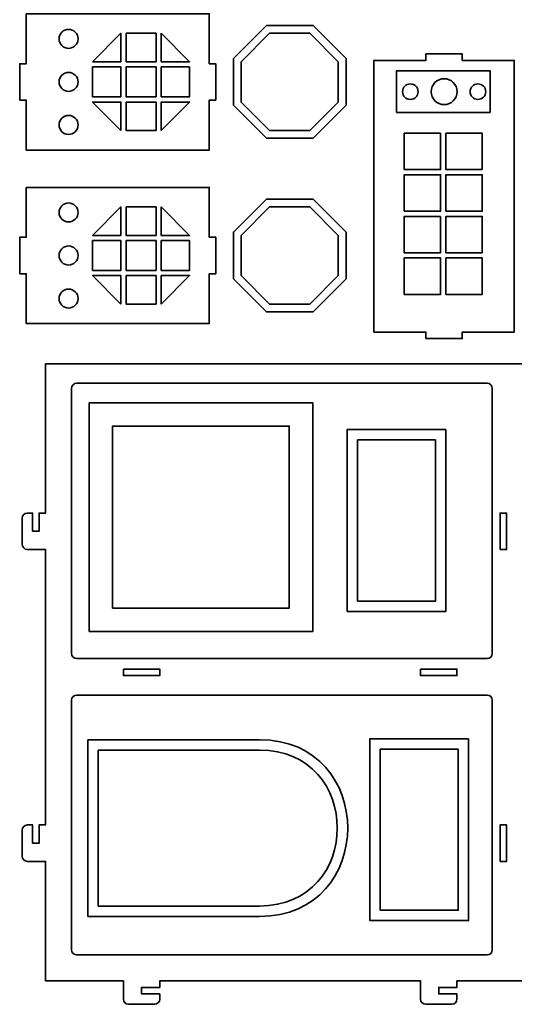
# Model space of a CAD drawing. Header units: centimetres. Extents: x -90 to 100, y -117 to 106.
# Tile 15 of 108: x -89 to -66, y -47 to -2. Entities that reach past the tile are written whole.
import ezdxf

# ---------------------------------------------------------------- set-up
doc = ezdxf.new("R2010")
doc.units = ezdxf.units.CM
doc.header["$MEASUREMENT"] = 0
doc.layers.add('Layer 1', color=7, linetype='Continuous')

msp = doc.modelspace()

# ---------------------------------------------------------------- linework, layer by layer
at = {"layer": 'Layer 1', "lineweight": 35}
for points, knots in [([(-88.76601, -1.52344), (-88.76601, -1.52344), (-88.76601, -3.83073), (-88.76601, -3.83073), (-88.76601, -3.83073), (-88.76601, -3.83073), (-89.06605, -3.83073), (-89.06605, -3.83073), (-89.06605, -3.83073), (-89.06605, -3.83073), (-89.06605, -5.5108), (-89.06605, -5.5108), (-89.06605, -5.5108), (-89.06605, -5.5108), (-88.76601, -5.5108), (-88.76601, -5.5108), (-88.76601, -5.5108), (-88.76601, -5.5108), (-88.76601, -7.81809), (-88.76601, -7.81809), (-88.76601, -7.81809), (-88.76601, -7.81809), (-80.31026, -7.81809), (-80.31026, -7.81809), (-80.31026, -7.81809), (-80.31026, -7.81809), (-80.31026, -5.5108), (-80.31026, -5.5108), (-80.31026, -5.5108), (-80.31026, -5.5108), (-80.01024, -5.5108), (-80.01024, -5.5108), (-80.01024, -5.5108), (-80.01024, -5.5108), (-80.01024, -3.83073), (-80.01024, -3.83073), (-80.01024, -3.83073), (-80.01024, -3.83073), (-80.31026, -3.83073), (-80.31026, -3.83073), (-80.31026, -3.83073), (-80.31026, -3.83073), (-80.31026, -1.52344), (-80.31026, -1.52344), (-80.31026, -1.52344), (-80.31026, -1.52344), (-88.76601, -1.52344), (-88.76601, -1.52344)], [0, 0, 0, 0, 0.07692308, 0.07692308, 0.07692308, 0.07692308, 0.15384615, 0.15384615, 0.15384615, 0.15384615, 0.23076923, 0.23076923, 0.23076923, 0.23076923, 0.30769231, 0.30769231, 0.30769231, 0.30769231, 0.38461538, 0.38461538, 0.38461538, 0.38461538, 0.46153846, 0.46153846, 0.46153846, 0.46153846, 0.53846154, 0.53846154, 0.53846154, 0.53846154, 0.61538462, 0.61538462, 0.61538462, 0.61538462, 0.69230769, 0.69230769, 0.69230769, 0.69230769, 0.76923077, 0.76923077, 0.76923077, 0.76923077, 0.84615385, 0.84615385, 0.84615385, 0.84615385, 1, 1, 1, 1]), ([(-86.36814, -2.68235), (-86.36814, -2.43998), (-86.56457, -2.24353), (-86.80695, -2.24353), (-86.80695, -2.24353), (-87.04933, -2.24353), (-87.24577, -2.43998), (-87.24577, -2.68235), (-87.24577, -2.68235), (-87.24577, -2.92457), (-87.04933, -3.12116), (-86.80695, -3.12116), (-86.80695, -3.12116), (-86.56457, -3.12116), (-86.36814, -2.92457), (-86.36814, -2.68235)], [0, 0, 0, 0, 0.2, 0.2, 0.2, 0.2, 0.4, 0.4, 0.4, 0.4, 0.6, 0.6, 0.6, 0.6, 1, 1, 1, 1]), ([(-79.19307, -5.74922), (-79.19307, -5.74922), (-77.66783, -7.27454), (-77.66783, -7.27454), (-77.66783, -7.27454), (-77.66783, -7.27454), (-75.5108, -7.27454), (-75.5108, -7.27454), (-75.5108, -7.27454), (-75.5108, -7.27454), (-73.98562, -5.74922), (-73.98562, -5.74922), (-73.98562, -5.74922), (-73.98562, -5.74922), (-73.98562, -3.5923), (-73.98562, -3.5923), (-73.98562, -3.5923), (-73.98562, -3.5923), (-75.5108, -2.06713), (-75.5108, -2.06713), (-75.5108, -2.06713), (-75.5108, -2.06713), (-77.66783, -2.06713), (-77.66783, -2.06713), (-77.66783, -2.06713), (-77.66783, -2.06713), (-79.19307, -3.5923), (-79.19307, -3.5923), (-79.19307, -3.5923), (-79.19307, -3.5923), (-79.19307, -5.74922), (-79.19307, -5.74922)], [0, 0, 0, 0, 0.11111111, 0.11111111, 0.11111111, 0.11111111, 0.22222222, 0.22222222, 0.22222222, 0.22222222, 0.33333333, 0.33333333, 0.33333333, 0.33333333, 0.44444444, 0.44444444, 0.44444444, 0.44444444, 0.55555556, 0.55555556, 0.55555556, 0.55555556, 0.66666667, 0.66666667, 0.66666667, 0.66666667, 0.77777778, 0.77777778, 0.77777778, 0.77777778, 1, 1, 1, 1]), ([(-85.70129, -3.74135), (-85.70129, -3.74135), (-84.38695, -2.4271), (-84.38695, -2.4271), (-84.38695, -2.4271), (-84.38695, -2.4271), (-84.38695, -3.74135), (-84.38695, -3.74135), (-84.38695, -3.74135), (-84.38695, -3.74135), (-85.70129, -3.74135), (-85.70129, -3.74135)], [0, 0, 0, 0, 0.25, 0.25, 0.25, 0.25, 0.5, 0.5, 0.5, 0.5, 1, 1, 1, 1]), ([(-84.14692, -2.4271), (-84.14692, -2.4271), (-82.76821, -2.4271), (-82.76821, -2.4271), (-82.76821, -2.4271), (-82.76821, -2.4271), (-82.76821, -3.74135), (-82.76821, -3.74135), (-82.76821, -3.74135), (-82.76821, -3.74135), (-84.14692, -3.74135), (-84.14692, -3.74135), (-84.14692, -3.74135), (-84.14692, -3.74135), (-84.14692, -2.4271), (-84.14692, -2.4271)], [0, 0, 0, 0, 0.2, 0.2, 0.2, 0.2, 0.4, 0.4, 0.4, 0.4, 0.6, 0.6, 0.6, 0.6, 1, 1, 1, 1]), ([(-82.52822, -2.4271), (-82.52822, -2.4271), (-81.2139, -3.74135), (-81.2139, -3.74135), (-81.2139, -3.74135), (-81.2139, -3.74135), (-82.52822, -3.74135), (-82.52822, -3.74135), (-82.52822, -3.74135), (-82.52822, -3.74135), (-82.52822, -2.4271), (-82.52822, -2.4271)], [0, 0, 0, 0, 0.25, 0.25, 0.25, 0.25, 0.5, 0.5, 0.5, 0.5, 1, 1, 1, 1]), ([(-78.83303, -5.60017), (-78.83303, -5.60017), (-77.51871, -6.91442), (-77.51871, -6.91442), (-77.51871, -6.91442), (-77.51871, -6.91442), (-75.65999, -6.91442), (-75.65999, -6.91442), (-75.65999, -6.91442), (-75.65999, -6.91442), (-74.3456, -5.60017), (-74.3456, -5.60017), (-74.3456, -5.60017), (-74.3456, -5.60017), (-74.3456, -3.74135), (-74.3456, -3.74135), (-74.3456, -3.74135), (-74.3456, -3.74135), (-75.65999, -2.4271), (-75.65999, -2.4271), (-75.65999, -2.4271), (-75.65999, -2.4271), (-77.51871, -2.4271), (-77.51871, -2.4271), (-77.51871, -2.4271), (-77.51871, -2.4271), (-78.83303, -3.74135), (-78.83303, -3.74135), (-78.83303, -3.74135), (-78.83303, -3.74135), (-78.83303, -5.60017), (-78.83303, -5.60017)], [0, 0, 0, 0, 0.11111111, 0.11111111, 0.11111111, 0.11111111, 0.22222222, 0.22222222, 0.22222222, 0.22222222, 0.33333333, 0.33333333, 0.33333333, 0.33333333, 0.44444444, 0.44444444, 0.44444444, 0.44444444, 0.55555556, 0.55555556, 0.55555556, 0.55555556, 0.66666667, 0.66666667, 0.66666667, 0.66666667, 0.77777778, 0.77777778, 0.77777778, 0.77777778, 1, 1, 1, 1]), ([(-70.29841, -16.52168), (-70.29841, -16.52168), (-70.29841, -16.22183), (-70.29841, -16.22183), (-70.29841, -16.22183), (-70.29841, -16.22183), (-72.69843, -16.22183), (-72.69843, -16.22183), (-72.69843, -16.22183), (-72.69843, -16.22183), (-72.69843, -3.68182), (-72.69843, -3.68182), (-72.69843, -3.68182), (-72.69843, -3.68182), (-70.29841, -3.68182), (-70.29841, -3.68182), (-70.29841, -3.68182), (-70.29841, -3.68182), (-70.29841, -3.38182), (-70.29841, -3.38182), (-70.29841, -3.38182), (-70.29841, -3.38182), (-68.61834, -3.38182), (-68.61834, -3.38182), (-68.61834, -3.38182), (-68.61834, -3.38182), (-68.61834, -3.68182), (-68.61834, -3.68182), (-68.61834, -3.68182), (-68.61834, -3.68182), (-66.21831, -3.68182), (-66.21831, -3.68182), (-66.21831, -3.68182), (-66.21831, -3.68182), (-66.21831, -16.22183), (-66.21831, -16.22183), (-66.21831, -16.22183), (-66.21831, -16.22183), (-68.61834, -16.22183), (-68.61834, -16.22183), (-68.61834, -16.22183), (-68.61834, -16.22183), (-68.61834, -16.52168), (-68.61834, -16.52168), (-68.61834, -16.52168), (-68.61834, -16.52168), (-70.29841, -16.52168), (-70.29841, -16.52168)], [0, 0, 0, 0, 0.07692308, 0.07692308, 0.07692308, 0.07692308, 0.15384615, 0.15384615, 0.15384615, 0.15384615, 0.23076923, 0.23076923, 0.23076923, 0.23076923, 0.30769231, 0.30769231, 0.30769231, 0.30769231, 0.38461538, 0.38461538, 0.38461538, 0.38461538, 0.46153846, 0.46153846, 0.46153846, 0.46153846, 0.53846154, 0.53846154, 0.53846154, 0.53846154, 0.61538462, 0.61538462, 0.61538462, 0.61538462, 0.69230769, 0.69230769, 0.69230769, 0.69230769, 0.76923077, 0.76923077, 0.76923077, 0.76923077, 0.84615385, 0.84615385, 0.84615385, 0.84615385, 1, 1, 1, 1]), ([(-84.38695, -5.36014), (-84.38695, -5.36014), (-84.38695, -3.98139), (-84.38695, -3.98139), (-84.38695, -3.98139), (-84.38695, -3.98139), (-85.70129, -3.98139), (-85.70129, -3.98139), (-85.70129, -3.98139), (-85.70129, -3.98139), (-85.70129, -5.36014), (-85.70129, -5.36014), (-85.70129, -5.36014), (-85.70129, -5.36014), (-84.38695, -5.36014), (-84.38695, -5.36014)], [0, 0, 0, 0, 0.2, 0.2, 0.2, 0.2, 0.4, 0.4, 0.4, 0.4, 0.6, 0.6, 0.6, 0.6, 1, 1, 1, 1]), ([(-82.76821, -3.98139), (-82.76821, -3.98139), (-82.76821, -5.36014), (-82.76821, -5.36014), (-82.76821, -5.36014), (-82.76821, -5.36014), (-84.14692, -5.36014), (-84.14692, -5.36014), (-84.14692, -5.36014), (-84.14692, -5.36014), (-84.14692, -3.98139), (-84.14692, -3.98139), (-84.14692, -3.98139), (-84.14692, -3.98139), (-82.76821, -3.98139), (-82.76821, -3.98139)], [0, 0, 0, 0, 0.2, 0.2, 0.2, 0.2, 0.4, 0.4, 0.4, 0.4, 0.6, 0.6, 0.6, 0.6, 1, 1, 1, 1]), ([(-81.2139, -3.98139), (-81.2139, -3.98139), (-81.2139, -5.36014), (-81.2139, -5.36014), (-81.2139, -5.36014), (-81.2139, -5.36014), (-82.52822, -5.36014), (-82.52822, -5.36014), (-82.52822, -5.36014), (-82.52822, -5.36014), (-82.52822, -3.98139), (-82.52822, -3.98139), (-82.52822, -3.98139), (-82.52822, -3.98139), (-81.2139, -3.98139), (-81.2139, -3.98139)], [0, 0, 0, 0, 0.2, 0.2, 0.2, 0.2, 0.4, 0.4, 0.4, 0.4, 0.6, 0.6, 0.6, 0.6, 1, 1, 1, 1]), ([(-86.36814, -4.67076), (-86.36814, -4.42839), (-86.56457, -4.23195), (-86.80695, -4.23195), (-86.80695, -4.23195), (-87.04933, -4.23195), (-87.24577, -4.42839), (-87.24577, -4.67076), (-87.24577, -4.67076), (-87.24577, -4.91314), (-87.04933, -5.10958), (-86.80695, -5.10958), (-86.80695, -5.10958), (-86.56457, -5.10958), (-86.36814, -4.91314), (-86.36814, -4.67076)], [0, 0, 0, 0, 0.2, 0.2, 0.2, 0.2, 0.4, 0.4, 0.4, 0.4, 0.6, 0.6, 0.6, 0.6, 1, 1, 1, 1]), ([(-71.658, -6.08185), (-71.658, -6.08185), (-71.658, -4.16174), (-71.658, -4.16174), (-71.658, -4.16174), (-71.658, -4.16174), (-67.33802, -4.16174), (-67.33802, -4.16174), (-67.33802, -4.16174), (-67.33802, -4.16174), (-67.33802, -6.08185), (-67.33802, -6.08185), (-67.33802, -6.08185), (-67.33802, -6.08185), (-71.658, -6.08185), (-71.658, -6.08185)], [0, 0, 0, 0, 0.2, 0.2, 0.2, 0.2, 0.4, 0.4, 0.4, 0.4, 0.6, 0.6, 0.6, 0.6, 1, 1, 1, 1]), ([(-69.45837, -4.52171), (-69.78968, -4.52171), (-70.05838, -4.79041), (-70.05838, -5.12172), (-70.05838, -5.12172), (-70.05838, -5.45317), (-69.78968, -5.72172), (-69.45837, -5.72172), (-69.45837, -5.72172), (-69.12707, -5.72172), (-68.85837, -5.45317), (-68.85837, -5.12172), (-68.85837, -5.12172), (-68.85837, -4.79041), (-69.12707, -4.52171), (-69.45837, -4.52171)], [0, 0, 0, 0, 0.2, 0.2, 0.2, 0.2, 0.4, 0.4, 0.4, 0.4, 0.6, 0.6, 0.6, 0.6, 1, 1, 1, 1]), ([(-71.01836, -4.76174), (-71.21714, -4.76174), (-71.37833, -4.92294), (-71.37833, -5.12172), (-71.37833, -5.12172), (-71.37833, -5.32065), (-71.21714, -5.48184), (-71.01836, -5.48184), (-71.01836, -5.48184), (-70.81958, -5.48184), (-70.65838, -5.32065), (-70.65838, -5.12172), (-70.65838, -5.12172), (-70.65838, -4.92294), (-70.81958, -4.76174), (-71.01836, -4.76174)], [0, 0, 0, 0, 0.2, 0.2, 0.2, 0.2, 0.4, 0.4, 0.4, 0.4, 0.6, 0.6, 0.6, 0.6, 1, 1, 1, 1]), ([(-67.89839, -4.76174), (-68.09717, -4.76174), (-68.25836, -4.92294), (-68.25836, -5.12172), (-68.25836, -5.12172), (-68.25836, -5.32065), (-68.09717, -5.48184), (-67.89839, -5.48184), (-67.89839, -5.48184), (-67.6996, -5.48184), (-67.53841, -5.32065), (-67.53841, -5.12172), (-67.53841, -5.12172), (-67.53841, -4.92294), (-67.6996, -4.76174), (-67.89839, -4.76174)], [0, 0, 0, 0, 0.2, 0.2, 0.2, 0.2, 0.4, 0.4, 0.4, 0.4, 0.6, 0.6, 0.6, 0.6, 1, 1, 1, 1]), ([(-84.38695, -6.91442), (-84.38695, -6.91442), (-85.70129, -5.60017), (-85.70129, -5.60017), (-85.70129, -5.60017), (-85.70129, -5.60017), (-84.38695, -5.60017), (-84.38695, -5.60017), (-84.38695, -5.60017), (-84.38695, -5.60017), (-84.38695, -6.91442), (-84.38695, -6.91442)], [0, 0, 0, 0, 0.25, 0.25, 0.25, 0.25, 0.5, 0.5, 0.5, 0.5, 1, 1, 1, 1]), ([(-84.14692, -5.60017), (-84.14692, -5.60017), (-82.76821, -5.60017), (-82.76821, -5.60017), (-82.76821, -5.60017), (-82.76821, -5.60017), (-82.76821, -6.91442), (-82.76821, -6.91442), (-82.76821, -6.91442), (-82.76821, -6.91442), (-84.14692, -6.91442), (-84.14692, -6.91442), (-84.14692, -6.91442), (-84.14692, -6.91442), (-84.14692, -5.60017), (-84.14692, -5.60017)], [0, 0, 0, 0, 0.2, 0.2, 0.2, 0.2, 0.4, 0.4, 0.4, 0.4, 0.6, 0.6, 0.6, 0.6, 1, 1, 1, 1]), ([(-82.52822, -6.91442), (-82.52822, -6.91442), (-81.2139, -5.60017), (-81.2139, -5.60017), (-81.2139, -5.60017), (-81.2139, -5.60017), (-82.52822, -5.60017), (-82.52822, -5.60017), (-82.52822, -5.60017), (-82.52822, -5.60017), (-82.52822, -6.91442), (-82.52822, -6.91442)], [0, 0, 0, 0, 0.25, 0.25, 0.25, 0.25, 0.5, 0.5, 0.5, 0.5, 1, 1, 1, 1]), ([(-86.36814, -6.65933), (-86.36814, -6.41695), (-86.56457, -6.22051), (-86.80695, -6.22051), (-86.80695, -6.22051), (-87.04933, -6.22051), (-87.24577, -6.41695), (-87.24577, -6.65933), (-87.24577, -6.65933), (-87.24577, -6.90155), (-87.04933, -7.09814), (-86.80695, -7.09814), (-86.80695, -7.09814), (-86.56457, -7.09814), (-86.36814, -6.90155), (-86.36814, -6.65933)], [0, 0, 0, 0, 0.2, 0.2, 0.2, 0.2, 0.4, 0.4, 0.4, 0.4, 0.6, 0.6, 0.6, 0.6, 1, 1, 1, 1]), ([(-69.6181, -7.04168), (-69.6181, -7.04168), (-71.29803, -7.04168), (-71.29803, -7.04168), (-71.29803, -7.04168), (-71.29803, -7.04168), (-71.29803, -8.72175), (-71.29803, -8.72175), (-71.29803, -8.72175), (-71.29803, -8.72175), (-69.6181, -8.72175), (-69.6181, -8.72175), (-69.6181, -8.72175), (-69.6181, -8.72175), (-69.6181, -7.04168), (-69.6181, -7.04168)], [0, 0, 0, 0, 0.2, 0.2, 0.2, 0.2, 0.4, 0.4, 0.4, 0.4, 0.6, 0.6, 0.6, 0.6, 1, 1, 1, 1]), ([(-67.698, -8.72175), (-67.698, -8.72175), (-69.37807, -8.72175), (-69.37807, -8.72175), (-69.37807, -8.72175), (-69.37807, -8.72175), (-69.37807, -7.04168), (-69.37807, -7.04168), (-69.37807, -7.04168), (-69.37807, -7.04168), (-67.698, -7.04168), (-67.698, -7.04168), (-67.698, -7.04168), (-67.698, -7.04168), (-67.698, -8.72175), (-67.698, -8.72175)], [0, 0, 0, 0, 0.2, 0.2, 0.2, 0.2, 0.4, 0.4, 0.4, 0.4, 0.6, 0.6, 0.6, 0.6, 1, 1, 1, 1]), ([(-71.29803, -10.64171), (-71.29803, -10.64171), (-71.29803, -8.96179), (-71.29803, -8.96179), (-71.29803, -8.96179), (-71.29803, -8.96179), (-69.6181, -8.96179), (-69.6181, -8.96179), (-69.6181, -8.96179), (-69.6181, -8.96179), (-69.6181, -10.64171), (-69.6181, -10.64171), (-69.6181, -10.64171), (-69.6181, -10.64171), (-71.29803, -10.64171), (-71.29803, -10.64171)], [0, 0, 0, 0, 0.2, 0.2, 0.2, 0.2, 0.4, 0.4, 0.4, 0.4, 0.6, 0.6, 0.6, 0.6, 1, 1, 1, 1]), ([(-69.37807, -10.64171), (-69.37807, -10.64171), (-67.698, -10.64171), (-67.698, -10.64171), (-67.698, -10.64171), (-67.698, -10.64171), (-67.698, -8.96179), (-67.698, -8.96179), (-67.698, -8.96179), (-67.698, -8.96179), (-69.37807, -8.96179), (-69.37807, -8.96179), (-69.37807, -8.96179), (-69.37807, -8.96179), (-69.37807, -10.64171), (-69.37807, -10.64171)], [0, 0, 0, 0, 0.2, 0.2, 0.2, 0.2, 0.4, 0.4, 0.4, 0.4, 0.6, 0.6, 0.6, 0.6, 1, 1, 1, 1]), ([(-88.76601, -9.53927), (-88.76601, -9.53927), (-88.76601, -11.8467), (-88.76601, -11.8467), (-88.76601, -11.8467), (-88.76601, -11.8467), (-89.06605, -11.8467), (-89.06605, -11.8467), (-89.06605, -11.8467), (-89.06605, -11.8467), (-89.06605, -13.52663), (-89.06605, -13.52663), (-89.06605, -13.52663), (-89.06605, -13.52663), (-88.76601, -13.52663), (-88.76601, -13.52663), (-88.76601, -13.52663), (-88.76601, -13.52663), (-88.76601, -15.83392), (-88.76601, -15.83392), (-88.76601, -15.83392), (-88.76601, -15.83392), (-80.31026, -15.83392), (-80.31026, -15.83392), (-80.31026, -15.83392), (-80.31026, -15.83392), (-80.31026, -13.52663), (-80.31026, -13.52663), (-80.31026, -13.52663), (-80.31026, -13.52663), (-80.01024, -13.52663), (-80.01024, -13.52663), (-80.01024, -13.52663), (-80.01024, -13.52663), (-80.01024, -11.8467), (-80.01024, -11.8467), (-80.01024, -11.8467), (-80.01024, -11.8467), (-80.31026, -11.8467), (-80.31026, -11.8467), (-80.31026, -11.8467), (-80.31026, -11.8467), (-80.31026, -9.53927), (-80.31026, -9.53927), (-80.31026, -9.53927), (-80.31026, -9.53927), (-88.76601, -9.53927), (-88.76601, -9.53927)], [0, 0, 0, 0, 0.07692308, 0.07692308, 0.07692308, 0.07692308, 0.15384615, 0.15384615, 0.15384615, 0.15384615, 0.23076923, 0.23076923, 0.23076923, 0.23076923, 0.30769231, 0.30769231, 0.30769231, 0.30769231, 0.38461538, 0.38461538, 0.38461538, 0.38461538, 0.46153846, 0.46153846, 0.46153846, 0.46153846, 0.53846154, 0.53846154, 0.53846154, 0.53846154, 0.61538462, 0.61538462, 0.61538462, 0.61538462, 0.69230769, 0.69230769, 0.69230769, 0.69230769, 0.76923077, 0.76923077, 0.76923077, 0.76923077, 0.84615385, 0.84615385, 0.84615385, 0.84615385, 1, 1, 1, 1]), ([(-86.36814, -10.69818), (-86.36814, -10.4558), (-86.56457, -10.25936), (-86.80695, -10.25936), (-86.80695, -10.25936), (-87.04933, -10.25936), (-87.24577, -10.4558), (-87.24577, -10.69818), (-87.24577, -10.69818), (-87.24577, -10.94055), (-87.04933, -11.13699), (-86.80695, -11.13699), (-86.80695, -11.13699), (-86.56457, -11.13699), (-86.36814, -10.94055), (-86.36814, -10.69818)], [0, 0, 0, 0, 0.2, 0.2, 0.2, 0.2, 0.4, 0.4, 0.4, 0.4, 0.6, 0.6, 0.6, 0.6, 1, 1, 1, 1]), ([(-85.70129, -11.75718), (-85.70129, -11.75718), (-84.38695, -10.44293), (-84.38695, -10.44293), (-84.38695, -10.44293), (-84.38695, -10.44293), (-84.38695, -11.75718), (-84.38695, -11.75718), (-84.38695, -11.75718), (-84.38695, -11.75718), (-85.70129, -11.75718), (-85.70129, -11.75718)], [0, 0, 0, 0, 0.25, 0.25, 0.25, 0.25, 0.5, 0.5, 0.5, 0.5, 1, 1, 1, 1]), ([(-84.14692, -10.44293), (-84.14692, -10.44293), (-82.76821, -10.44293), (-82.76821, -10.44293), (-82.76821, -10.44293), (-82.76821, -10.44293), (-82.76821, -11.75718), (-82.76821, -11.75718), (-82.76821, -11.75718), (-82.76821, -11.75718), (-84.14692, -11.75718), (-84.14692, -11.75718), (-84.14692, -11.75718), (-84.14692, -11.75718), (-84.14692, -10.44293), (-84.14692, -10.44293)], [0, 0, 0, 0, 0.2, 0.2, 0.2, 0.2, 0.4, 0.4, 0.4, 0.4, 0.6, 0.6, 0.6, 0.6, 1, 1, 1, 1]), ([(-82.52822, -10.44293), (-82.52822, -10.44293), (-81.2139, -11.75718), (-81.2139, -11.75718), (-81.2139, -11.75718), (-81.2139, -11.75718), (-82.52822, -11.75718), (-82.52822, -11.75718), (-82.52822, -11.75718), (-82.52822, -11.75718), (-82.52822, -10.44293), (-82.52822, -10.44293)], [0, 0, 0, 0, 0.25, 0.25, 0.25, 0.25, 0.5, 0.5, 0.5, 0.5, 1, 1, 1, 1]), ([(-79.19307, -13.76505), (-79.19307, -13.76505), (-77.66783, -15.29037), (-77.66783, -15.29037), (-77.66783, -15.29037), (-77.66783, -15.29037), (-75.5108, -15.29037), (-75.5108, -15.29037), (-75.5108, -15.29037), (-75.5108, -15.29037), (-73.98562, -13.76505), (-73.98562, -13.76505), (-73.98562, -13.76505), (-73.98562, -13.76505), (-73.98562, -11.60813), (-73.98562, -11.60813), (-73.98562, -11.60813), (-73.98562, -11.60813), (-75.5108, -10.08296), (-75.5108, -10.08296), (-75.5108, -10.08296), (-75.5108, -10.08296), (-77.66783, -10.08296), (-77.66783, -10.08296), (-77.66783, -10.08296), (-77.66783, -10.08296), (-79.19307, -11.60813), (-79.19307, -11.60813), (-79.19307, -11.60813), (-79.19307, -11.60813), (-79.19307, -13.76505), (-79.19307, -13.76505)], [0, 0, 0, 0, 0.11111111, 0.11111111, 0.11111111, 0.11111111, 0.22222222, 0.22222222, 0.22222222, 0.22222222, 0.33333333, 0.33333333, 0.33333333, 0.33333333, 0.44444444, 0.44444444, 0.44444444, 0.44444444, 0.55555556, 0.55555556, 0.55555556, 0.55555556, 0.66666667, 0.66666667, 0.66666667, 0.66666667, 0.77777778, 0.77777778, 0.77777778, 0.77777778, 1, 1, 1, 1]), ([(-78.83303, -13.616), (-78.83303, -13.616), (-77.51871, -14.9304), (-77.51871, -14.9304), (-77.51871, -14.9304), (-77.51871, -14.9304), (-75.65999, -14.9304), (-75.65999, -14.9304), (-75.65999, -14.9304), (-75.65999, -14.9304), (-74.3456, -13.616), (-74.3456, -13.616), (-74.3456, -13.616), (-74.3456, -13.616), (-74.3456, -11.75718), (-74.3456, -11.75718), (-74.3456, -11.75718), (-74.3456, -11.75718), (-75.65999, -10.44293), (-75.65999, -10.44293), (-75.65999, -10.44293), (-75.65999, -10.44293), (-77.51871, -10.44293), (-77.51871, -10.44293), (-77.51871, -10.44293), (-77.51871, -10.44293), (-78.83303, -11.75718), (-78.83303, -11.75718), (-78.83303, -11.75718), (-78.83303, -11.75718), (-78.83303, -13.616), (-78.83303, -13.616)], [0, 0, 0, 0, 0.11111111, 0.11111111, 0.11111111, 0.11111111, 0.22222222, 0.22222222, 0.22222222, 0.22222222, 0.33333333, 0.33333333, 0.33333333, 0.33333333, 0.44444444, 0.44444444, 0.44444444, 0.44444444, 0.55555556, 0.55555556, 0.55555556, 0.55555556, 0.66666667, 0.66666667, 0.66666667, 0.66666667, 0.77777778, 0.77777778, 0.77777778, 0.77777778, 1, 1, 1, 1]), ([(-69.6181, -10.88175), (-69.6181, -10.88175), (-71.29803, -10.88175), (-71.29803, -10.88175), (-71.29803, -10.88175), (-71.29803, -10.88175), (-71.29803, -12.56167), (-71.29803, -12.56167), (-71.29803, -12.56167), (-71.29803, -12.56167), (-69.6181, -12.56167), (-69.6181, -12.56167), (-69.6181, -12.56167), (-69.6181, -12.56167), (-69.6181, -10.88175), (-69.6181, -10.88175)], [0, 0, 0, 0, 0.2, 0.2, 0.2, 0.2, 0.4, 0.4, 0.4, 0.4, 0.6, 0.6, 0.6, 0.6, 1, 1, 1, 1]), ([(-67.698, -12.56167), (-67.698, -12.56167), (-67.698, -10.88175), (-67.698, -10.88175), (-67.698, -10.88175), (-67.698, -10.88175), (-69.37807, -10.88175), (-69.37807, -10.88175), (-69.37807, -10.88175), (-69.37807, -10.88175), (-69.37807, -12.56167), (-69.37807, -12.56167), (-69.37807, -12.56167), (-69.37807, -12.56167), (-67.698, -12.56167), (-67.698, -12.56167)], [0, 0, 0, 0, 0.2, 0.2, 0.2, 0.2, 0.4, 0.4, 0.4, 0.4, 0.6, 0.6, 0.6, 0.6, 1, 1, 1, 1]), ([(-86.36814, -12.68659), (-86.36814, -12.44422), (-86.56457, -12.24778), (-86.80695, -12.24778), (-86.80695, -12.24778), (-87.04933, -12.24778), (-87.24577, -12.44422), (-87.24577, -12.68659), (-87.24577, -12.68659), (-87.24577, -12.92896), (-87.04933, -13.12541), (-86.80695, -13.12541), (-86.80695, -13.12541), (-86.56457, -13.12541), (-86.36814, -12.92896), (-86.36814, -12.68659)], [0, 0, 0, 0, 0.2, 0.2, 0.2, 0.2, 0.4, 0.4, 0.4, 0.4, 0.6, 0.6, 0.6, 0.6, 1, 1, 1, 1]), ([(-84.38695, -13.37597), (-84.38695, -13.37597), (-84.38695, -11.99721), (-84.38695, -11.99721), (-84.38695, -11.99721), (-84.38695, -11.99721), (-85.70129, -11.99721), (-85.70129, -11.99721), (-85.70129, -11.99721), (-85.70129, -11.99721), (-85.70129, -13.37597), (-85.70129, -13.37597), (-85.70129, -13.37597), (-85.70129, -13.37597), (-84.38695, -13.37597), (-84.38695, -13.37597)], [0, 0, 0, 0, 0.2, 0.2, 0.2, 0.2, 0.4, 0.4, 0.4, 0.4, 0.6, 0.6, 0.6, 0.6, 1, 1, 1, 1]), ([(-82.76821, -11.99721), (-82.76821, -11.99721), (-82.76821, -13.37597), (-82.76821, -13.37597), (-82.76821, -13.37597), (-82.76821, -13.37597), (-84.14692, -13.37597), (-84.14692, -13.37597), (-84.14692, -13.37597), (-84.14692, -13.37597), (-84.14692, -11.99721), (-84.14692, -11.99721), (-84.14692, -11.99721), (-84.14692, -11.99721), (-82.76821, -11.99721), (-82.76821, -11.99721)], [0, 0, 0, 0, 0.2, 0.2, 0.2, 0.2, 0.4, 0.4, 0.4, 0.4, 0.6, 0.6, 0.6, 0.6, 1, 1, 1, 1]), ([(-81.2139, -11.99721), (-81.2139, -11.99721), (-81.2139, -13.37597), (-81.2139, -13.37597), (-81.2139, -13.37597), (-81.2139, -13.37597), (-82.52822, -13.37597), (-82.52822, -13.37597), (-82.52822, -13.37597), (-82.52822, -13.37597), (-82.52822, -11.99721), (-82.52822, -11.99721), (-82.52822, -11.99721), (-82.52822, -11.99721), (-81.2139, -11.99721), (-81.2139, -11.99721)], [0, 0, 0, 0, 0.2, 0.2, 0.2, 0.2, 0.4, 0.4, 0.4, 0.4, 0.6, 0.6, 0.6, 0.6, 1, 1, 1, 1]), ([(-71.29803, -14.48178), (-71.29803, -14.48178), (-71.29803, -12.80171), (-71.29803, -12.80171), (-71.29803, -12.80171), (-71.29803, -12.80171), (-69.6181, -12.80171), (-69.6181, -12.80171), (-69.6181, -12.80171), (-69.6181, -12.80171), (-69.6181, -14.48178), (-69.6181, -14.48178), (-69.6181, -14.48178), (-69.6181, -14.48178), (-71.29803, -14.48178), (-71.29803, -14.48178)], [0, 0, 0, 0, 0.2, 0.2, 0.2, 0.2, 0.4, 0.4, 0.4, 0.4, 0.6, 0.6, 0.6, 0.6, 1, 1, 1, 1]), ([(-69.37807, -12.80171), (-69.37807, -12.80171), (-67.698, -12.80171), (-67.698, -12.80171), (-67.698, -12.80171), (-67.698, -12.80171), (-67.698, -14.48178), (-67.698, -14.48178), (-67.698, -14.48178), (-67.698, -14.48178), (-69.37807, -14.48178), (-69.37807, -14.48178), (-69.37807, -14.48178), (-69.37807, -14.48178), (-69.37807, -12.80171), (-69.37807, -12.80171)], [0, 0, 0, 0, 0.2, 0.2, 0.2, 0.2, 0.4, 0.4, 0.4, 0.4, 0.6, 0.6, 0.6, 0.6, 1, 1, 1, 1]), ([(-84.38695, -14.9304), (-84.38695, -14.9304), (-85.70129, -13.616), (-85.70129, -13.616), (-85.70129, -13.616), (-85.70129, -13.616), (-84.38695, -13.616), (-84.38695, -13.616), (-84.38695, -13.616), (-84.38695, -13.616), (-84.38695, -14.9304), (-84.38695, -14.9304)], [0, 0, 0, 0, 0.25, 0.25, 0.25, 0.25, 0.5, 0.5, 0.5, 0.5, 1, 1, 1, 1]), ([(-84.14692, -13.616), (-84.14692, -13.616), (-82.76821, -13.616), (-82.76821, -13.616), (-82.76821, -13.616), (-82.76821, -13.616), (-82.76821, -14.9304), (-82.76821, -14.9304), (-82.76821, -14.9304), (-82.76821, -14.9304), (-84.14692, -14.9304), (-84.14692, -14.9304), (-84.14692, -14.9304), (-84.14692, -14.9304), (-84.14692, -13.616), (-84.14692, -13.616)], [0, 0, 0, 0, 0.2, 0.2, 0.2, 0.2, 0.4, 0.4, 0.4, 0.4, 0.6, 0.6, 0.6, 0.6, 1, 1, 1, 1]), ([(-82.52822, -14.9304), (-82.52822, -14.9304), (-81.2139, -13.616), (-81.2139, -13.616), (-81.2139, -13.616), (-81.2139, -13.616), (-82.52822, -13.616), (-82.52822, -13.616), (-82.52822, -13.616), (-82.52822, -13.616), (-82.52822, -14.9304), (-82.52822, -14.9304)], [0, 0, 0, 0, 0.25, 0.25, 0.25, 0.25, 0.5, 0.5, 0.5, 0.5, 1, 1, 1, 1]), ([(-86.36814, -14.67515), (-86.36814, -14.43278), (-86.56457, -14.23634), (-86.80695, -14.23634), (-86.80695, -14.23634), (-87.04933, -14.23634), (-87.24577, -14.43278), (-87.24577, -14.67515), (-87.24577, -14.67515), (-87.24577, -14.91752), (-87.04933, -15.11397), (-86.80695, -15.11397), (-86.80695, -15.11397), (-86.56457, -15.11397), (-86.36814, -14.91752), (-86.36814, -14.67515)], [0, 0, 0, 0, 0.2, 0.2, 0.2, 0.2, 0.4, 0.4, 0.4, 0.4, 0.6, 0.6, 0.6, 0.6, 1, 1, 1, 1]), ([(-87.87159, -17.68191), (-87.87159, -17.68191), (-36.87171, -17.68191), (-36.87171, -17.68191), (-36.87171, -17.68191), (-36.87171, -17.68191), (-87.87159, -17.68191), (-87.87159, -17.68191), (-87.87159, -17.68191), (-87.87159, -17.68191), (-87.87159, -24.58183), (-87.87159, -24.58183), (-87.87159, -24.58183), (-87.87159, -24.58183), (-88.17156, -24.58183), (-88.17156, -24.58183), (-88.17156, -24.58183), (-88.17156, -24.58183), (-88.17156, -25.42187), (-88.17156, -25.42187), (-88.17156, -25.42187), (-88.17156, -25.42187), (-88.47158, -25.42187), (-88.47158, -25.42187), (-88.47158, -25.42187), (-88.47158, -25.42187), (-88.47158, -24.58183), (-88.47158, -24.58183), (-88.47158, -24.58183), (-88.47158, -24.58183), (-88.71157, -24.58183), (-88.71157, -24.58183), (-88.71157, -24.58183), (-88.84412, -24.58183), (-88.9516, -24.68934), (-88.9516, -24.82186), (-88.9516, -24.82186), (-88.9516, -24.82186), (-88.9516, -26.02187), (-88.9516, -26.02187), (-88.9516, -26.02187), (-88.9516, -26.1544), (-88.84412, -26.26191), (-88.71157, -26.26191), (-88.71157, -26.26191), (-88.71157, -26.26191), (-87.87159, -26.26191), (-87.87159, -26.26191), (-87.87159, -26.26191), (-87.87159, -26.26191), (-87.87159, -38.98183), (-87.87159, -38.98183), (-87.87159, -38.98183), (-87.87159, -38.98183), (-88.17156, -38.98183), (-88.17156, -38.98183), (-88.17156, -38.98183), (-88.17156, -38.98183), (-88.17156, -39.82186), (-88.17156, -39.82186), (-88.17156, -39.82186), (-88.17156, -39.82186), (-88.47158, -39.82186), (-88.47158, -39.82186), (-88.47158, -39.82186), (-88.47158, -39.82186), (-88.47158, -38.98183), (-88.47158, -38.98183), (-88.47158, -38.98183), (-88.47158, -38.98183), (-88.71157, -38.98183), (-88.71157, -38.98183), (-88.71157, -38.98183), (-88.84412, -38.98183), (-88.9516, -39.08934), (-88.9516, -39.22186), (-88.9516, -39.22186), (-88.9516, -39.22186), (-88.9516, -40.42187), (-88.9516, -40.42187), (-88.9516, -40.42187), (-88.9516, -40.55439), (-88.84412, -40.6619), (-88.71157, -40.6619), (-88.71157, -40.6619), (-88.71157, -40.6619), (-87.87159, -40.6619), (-87.87159, -40.6619), (-87.87159, -40.6619), (-87.87159, -40.6619), (-87.87159, -46.1819), (-87.87159, -46.1819), (-87.87159, -46.1819), (-87.87159, -46.1819), (-84.2716, -46.1819), (-84.2716, -46.1819), (-84.2716, -46.1819), (-84.2716, -46.1819), (-84.2716, -47.02193), (-84.2716, -47.02193), (-84.2716, -47.02193), (-84.2716, -47.15431), (-84.16412, -47.26182), (-84.03157, -47.26182), (-84.03157, -47.26182), (-84.03157, -47.26182), (-82.83157, -47.26182), (-82.83157, -47.26182), (-82.83157, -47.26182), (-82.69906, -47.26182), (-82.59158, -47.15431), (-82.59158, -47.02193), (-82.59158, -47.02193), (-82.59158, -47.02193), (-82.59158, -46.7819), (-82.59158, -46.7819), (-82.59158, -46.7819), (-82.59158, -46.7819), (-83.43156, -46.7819), (-83.43156, -46.7819), (-83.43156, -46.7819), (-83.43156, -46.7819), (-83.43156, -46.4819), (-83.43156, -46.4819), (-83.43156, -46.4819), (-83.43156, -46.4819), (-82.59158, -46.4819), (-82.59158, -46.4819), (-82.59158, -46.4819), (-82.59158, -46.4819), (-82.59158, -46.1819), (-82.59158, -46.1819), (-82.59158, -46.1819), (-82.59158, -46.1819), (-70.54663, -46.1819), (-70.54663, -46.1819), (-70.54663, -46.1819), (-70.54663, -46.1819), (-70.54663, -47.02193), (-70.54663, -47.02193), (-70.54663, -47.02193), (-70.54663, -47.15431), (-70.43912, -47.26182), (-70.3066, -47.26182), (-70.3066, -47.26182), (-70.3066, -47.26182), (-69.10659, -47.26182), (-69.10659, -47.26182), (-69.10659, -47.26182), (-68.97407, -47.26182), (-68.86656, -47.15431), (-68.86656, -47.02193), (-68.86656, -47.02193), (-68.86656, -47.02193), (-68.86656, -46.7819), (-68.86656, -46.7819), (-68.86656, -46.7819), (-68.86656, -46.7819), (-69.7066, -46.7819), (-69.7066, -46.7819), (-69.7066, -46.7819), (-69.7066, -46.7819), (-69.7066, -46.4819), (-69.7066, -46.4819), (-69.7066, -46.4819), (-69.7066, -46.4819), (-68.86656, -46.4819), (-68.86656, -46.4819), (-68.86656, -46.4819), (-68.86656, -46.4819), (-68.86656, -46.1819), (-68.86656, -46.1819), (-68.86656, -46.1819), (-68.86656, -46.1819), (-55.87662, -46.1819), (-55.87662, -46.1819), (-55.87662, -46.1819), (-55.87662, -46.1819), (-55.87662, -47.02193), (-55.87662, -47.02193), (-55.87662, -47.02193), (-55.87662, -47.15431), (-55.76911, -47.26182), (-55.63659, -47.26182), (-55.63659, -47.26182), (-55.63659, -47.26182), (-54.43658, -47.26182), (-54.43658, -47.26182), (-54.43658, -47.26182), (-54.30406, -47.26182), (-54.19669, -47.15431), (-54.19669, -47.02193), (-54.19669, -47.02193), (-54.19669, -47.02193), (-54.19669, -46.7819), (-54.19669, -46.7819), (-54.19669, -46.7819), (-54.19669, -46.7819), (-55.03658, -46.7819), (-55.03658, -46.7819), (-55.03658, -46.7819), (-55.03658, -46.7819), (-55.03658, -46.4819), (-55.03658, -46.4819), (-55.03658, -46.4819), (-55.03658, -46.4819), (-54.19669, -46.4819), (-54.19669, -46.4819), (-54.19669, -46.4819), (-54.19669, -46.4819), (-54.19669, -46.1819), (-54.19669, -46.1819), (-54.19669, -46.1819), (-54.19669, -46.1819), (-42.15167, -46.1819), (-42.15167, -46.1819), (-42.15167, -46.1819), (-42.15167, -46.1819), (-42.15167, -47.02193), (-42.15167, -47.02193), (-42.15167, -47.02193), (-42.15167, -47.15431), (-42.04416, -47.26182), (-41.91164, -47.26182), (-41.91164, -47.26182), (-41.91164, -47.26182), (-40.71163, -47.26182), (-40.71163, -47.26182), (-40.71163, -47.26182), (-40.5791, -47.26182), (-40.47159, -47.15431), (-40.47159, -47.02193), (-40.47159, -47.02193), (-40.47159, -47.02193), (-40.47159, -46.7819), (-40.47159, -46.7819), (-40.47159, -46.7819), (-40.47159, -46.7819), (-41.31163, -46.7819), (-41.31163, -46.7819), (-41.31163, -46.7819), (-41.31163, -46.7819), (-41.31163, -46.4819), (-41.31163, -46.4819), (-41.31163, -46.4819), (-41.31163, -46.4819), (-40.47159, -46.4819), (-40.47159, -46.4819), (-40.47159, -46.4819), (-40.47159, -46.4819), (-40.47159, -46.1819), (-40.47159, -46.1819), (-40.47159, -46.1819), (-40.47159, -46.1819), (-36.87171, -46.1819), (-36.87171, -46.1819), (-36.87171, -46.1819), (-36.87171, -46.1819), (-36.87171, -40.6619), (-36.87171, -40.6619), (-36.87171, -40.6619), (-36.87171, -40.6619), (-36.03167, -40.6619), (-36.03167, -40.6619), (-36.03167, -40.6619), (-35.89915, -40.6619), (-35.79164, -40.55439), (-35.79164, -40.42187), (-35.79164, -40.42187), (-35.79164, -40.42187), (-35.79164, -39.22186), (-35.79164, -39.22186), (-35.79164, -39.22186), (-35.79164, -39.08934), (-35.89915, -38.98183), (-36.03167, -38.98183), (-36.03167, -38.98183), (-36.03167, -38.98183), (-36.2717, -38.98183), (-36.2717, -38.98183), (-36.2717, -38.98183), (-36.2717, -38.98183), (-36.2717, -39.82186), (-36.2717, -39.82186), (-36.2717, -39.82186), (-36.2717, -39.82186), (-36.5717, -39.82186), (-36.5717, -39.82186), (-36.5717, -39.82186), (-36.5717, -39.82186), (-36.5717, -38.98183), (-36.5717, -38.98183), (-36.5717, -38.98183), (-36.5717, -38.98183), (-36.87171, -38.98183), (-36.87171, -38.98183), (-36.87171, -38.98183), (-36.87171, -38.98183), (-36.87171, -26.26191), (-36.87171, -26.26191), (-36.87171, -26.26191), (-36.87171, -26.26191), (-36.03167, -26.26191), (-36.03167, -26.26191), (-36.03167, -26.26191), (-35.89915, -26.26191), (-35.79164, -26.1544), (-35.79164, -26.02187), (-35.79164, -26.02187), (-35.79164, -26.02187), (-35.79164, -24.82186), (-35.79164, -24.82186), (-35.79164, -24.82186), (-35.79164, -24.68934), (-35.89915, -24.58183), (-36.03167, -24.58183), (-36.03167, -24.58183), (-36.03167, -24.58183), (-36.2717, -24.58183), (-36.2717, -24.58183), (-36.2717, -24.58183), (-36.2717, -24.58183), (-36.2717, -25.42187), (-36.2717, -25.42187), (-36.2717, -25.42187), (-36.2717, -25.42187), (-36.5717, -25.42187), (-36.5717, -25.42187), (-36.5717, -25.42187), (-36.5717, -25.42187), (-36.5717, -24.58183), (-36.5717, -24.58183), (-36.5717, -24.58183), (-36.5717, -24.58183), (-36.87171, -24.58183), (-36.87171, -24.58183), (-36.87171, -24.58183), (-36.87171, -24.58183), (-36.87171, -17.68191), (-36.87171, -17.68191), (-36.87171, -17.68191), (-36.87171, -17.68191), (-87.87159, -17.68191), (-87.87159, -17.68191)], [0, 0, 0, 0, 0.01149425, 0.01149425, 0.01149425, 0.01149425, 0.02298851, 0.02298851, 0.02298851, 0.02298851, 0.03448276, 0.03448276, 0.03448276, 0.03448276, 0.04597701, 0.04597701, 0.04597701, 0.04597701, 0.05747126, 0.05747126, 0.05747126, 0.05747126, 0.06896552, 0.06896552, 0.06896552, 0.06896552, 0.08045977, 0.08045977, 0.08045977, 0.08045977, 0.09195402, 0.09195402, 0.09195402, 0.09195402, 0.10344828, 0.10344828, 0.10344828, 0.10344828, 0.11494253, 0.11494253, 0.11494253, 0.11494253, 0.12643678, 0.12643678, 0.12643678, 0.12643678, 0.13793103, 0.13793103, 0.13793103, 0.13793103, 0.14942529, 0.14942529, 0.14942529, 0.14942529, 0.16091954, 0.16091954, 0.16091954, 0.16091954, 0.17241379, 0.17241379, 0.17241379, 0.17241379, 0.18390805, 0.18390805, 0.18390805, 0.18390805, 0.1954023, 0.1954023, 0.1954023, 0.1954023, 0.20689655, 0.20689655, 0.20689655, 0.20689655, 0.2183908, 0.2183908, 0.2183908, 0.2183908, 0.22988506, 0.22988506, 0.22988506, 0.22988506, 0.24137931, 0.24137931, 0.24137931, 0.24137931, 0.25287356, 0.25287356, 0.25287356, 0.25287356, 0.26436782, 0.26436782, 0.26436782, 0.26436782, 0.27586207, 0.27586207, 0.27586207, 0.27586207, 0.28735632, 0.28735632, 0.28735632, 0.28735632, 0.29885057, 0.29885057, 0.29885057, 0.29885057, 0.31034483, 0.31034483, 0.31034483, 0.31034483, 0.32183908, 0.32183908, 0.32183908, 0.32183908, 0.33333333, 0.33333333, 0.33333333, 0.33333333, 0.34482759, 0.34482759, 0.34482759, 0.34482759, 0.35632184, 0.35632184, 0.35632184, 0.35632184, 0.36781609, 0.36781609, 0.36781609, 0.36781609, 0.37931034, 0.37931034, 0.37931034, 0.37931034, 0.3908046, 0.3908046, 0.3908046, 0.3908046, 0.40229885, 0.40229885, 0.40229885, 0.40229885, 0.4137931, 0.4137931, 0.4137931, 0.4137931, 0.42528736, 0.42528736, 0.42528736, 0.42528736, 0.43678161, 0.43678161, 0.43678161, 0.43678161, 0.44827586, 0.44827586, 0.44827586, 0.44827586, 0.45977011, 0.45977011, 0.45977011, 0.45977011, 0.47126437, 0.47126437, 0.47126437, 0.47126437, 0.48275862, 0.48275862, 0.48275862, 0.48275862, 0.49425287, 0.49425287, 0.49425287, 0.49425287, 0.50574713, 0.50574713, 0.50574713, 0.50574713, 0.51724138, 0.51724138, 0.51724138, 0.51724138, 0.52873563, 0.52873563, 0.52873563, 0.52873563, 0.54022989, 0.54022989, 0.54022989, 0.54022989, 0.55172414, 0.55172414, 0.55172414, 0.55172414, 0.56321839, 0.56321839, 0.56321839, 0.56321839, 0.57471264, 0.57471264, 0.57471264, 0.57471264, 0.5862069, 0.5862069, 0.5862069, 0.5862069, 0.59770115, 0.59770115, 0.59770115, 0.59770115, 0.6091954, 0.6091954, 0.6091954, 0.6091954, 0.62068966, 0.62068966, 0.62068966, 0.62068966, 0.63218391, 0.63218391, 0.63218391, 0.63218391, 0.64367816, 0.64367816, 0.64367816, 0.64367816, 0.65517241, 0.65517241, 0.65517241, 0.65517241, 0.66666667, 0.66666667, 0.66666667, 0.66666667, 0.67816092, 0.67816092, 0.67816092, 0.67816092, 0.68965517, 0.68965517, 0.68965517, 0.68965517, 0.70114943, 0.70114943, 0.70114943, 0.70114943, 0.71264368, 0.71264368, 0.71264368, 0.71264368, 0.72413793, 0.72413793, 0.72413793, 0.72413793, 0.73563218, 0.73563218, 0.73563218, 0.73563218, 0.74712644, 0.74712644, 0.74712644, 0.74712644, 0.75862069, 0.75862069, 0.75862069, 0.75862069, 0.77011494, 0.77011494, 0.77011494, 0.77011494, 0.7816092, 0.7816092, 0.7816092, 0.7816092, 0.79310345, 0.79310345, 0.79310345, 0.79310345, 0.8045977, 0.8045977, 0.8045977, 0.8045977, 0.81609195, 0.81609195, 0.81609195, 0.81609195, 0.82758621, 0.82758621, 0.82758621, 0.82758621, 0.83908046, 0.83908046, 0.83908046, 0.83908046, 0.85057471, 0.85057471, 0.85057471, 0.85057471, 0.86206897, 0.86206897, 0.86206897, 0.86206897, 0.87356322, 0.87356322, 0.87356322, 0.87356322, 0.88505747, 0.88505747, 0.88505747, 0.88505747, 0.89655172, 0.89655172, 0.89655172, 0.89655172, 0.90804598, 0.90804598, 0.90804598, 0.90804598, 0.91954023, 0.91954023, 0.91954023, 0.91954023, 0.93103448, 0.93103448, 0.93103448, 0.93103448, 0.94252874, 0.94252874, 0.94252874, 0.94252874, 0.95402299, 0.95402299, 0.95402299, 0.95402299, 0.96551724, 0.96551724, 0.96551724, 0.96551724, 0.97701149, 0.97701149, 0.97701149, 0.97701149, 1, 1, 1, 1]), ([(-86.43156, -31.30184), (-86.43156, -31.30184), (-67.47157, -31.30184), (-67.47157, -31.30184), (-67.47157, -31.30184), (-67.33904, -31.30184), (-67.23154, -31.19448), (-67.23154, -31.06195), (-67.23154, -31.06195), (-67.23154, -31.06195), (-67.23154, -18.8218), (-67.23154, -18.8218), (-67.23154, -18.8218), (-67.23154, -18.68943), (-67.33904, -18.58192), (-67.47157, -18.58192), (-67.47157, -18.58192), (-67.47157, -18.58192), (-86.43156, -18.58192), (-86.43156, -18.58192), (-86.43156, -18.58192), (-86.56411, -18.58192), (-86.67159, -18.68943), (-86.67159, -18.8218), (-86.67159, -18.8218), (-86.67159, -18.8218), (-86.67159, -31.06195), (-86.67159, -31.06195), (-86.67159, -31.06195), (-86.67159, -31.19448), (-86.56411, -31.30184), (-86.43156, -31.30184)], [0, 0, 0, 0, 0.11111111, 0.11111111, 0.11111111, 0.11111111, 0.22222222, 0.22222222, 0.22222222, 0.22222222, 0.33333333, 0.33333333, 0.33333333, 0.33333333, 0.44444444, 0.44444444, 0.44444444, 0.44444444, 0.55555556, 0.55555556, 0.55555556, 0.55555556, 0.66666667, 0.66666667, 0.66666667, 0.66666667, 0.77777778, 0.77777778, 0.77777778, 0.77777778, 1, 1, 1, 1]), ([(-75.53054, -30.04434), (-75.53054, -30.04434), (-75.53054, -19.48441), (-75.53054, -19.48441), (-75.53054, -19.48441), (-75.53054, -19.48441), (-85.85053, -19.48441), (-85.85053, -19.48441), (-85.85053, -19.48441), (-85.85053, -19.48441), (-85.85053, -30.04434), (-85.85053, -30.04434), (-85.85053, -30.04434), (-85.85053, -30.04434), (-75.53054, -30.04434), (-75.53054, -30.04434)], [0, 0, 0, 0, 0.2, 0.2, 0.2, 0.2, 0.4, 0.4, 0.4, 0.4, 0.6, 0.6, 0.6, 0.6, 1, 1, 1, 1]), ([(-84.77052, -28.96442), (-84.77052, -28.96442), (-84.77052, -20.56448), (-84.77052, -20.56448), (-84.77052, -20.56448), (-84.77052, -20.56448), (-76.61051, -20.56448), (-76.61051, -20.56448), (-76.61051, -20.56448), (-76.61051, -20.56448), (-76.61051, -28.96442), (-76.61051, -28.96442), (-76.61051, -28.96442), (-76.61051, -28.96442), (-84.77052, -28.96442), (-84.77052, -28.96442)], [0, 0, 0, 0, 0.2, 0.2, 0.2, 0.2, 0.4, 0.4, 0.4, 0.4, 0.6, 0.6, 0.6, 0.6, 1, 1, 1, 1]), ([(-69.37266, -20.71968), (-69.37266, -20.71968), (-73.93267, -20.71968), (-73.93267, -20.71968), (-73.93267, -20.71968), (-73.93267, -20.71968), (-73.93267, -29.11976), (-73.93267, -29.11976), (-73.93267, -29.11976), (-73.93267, -29.11976), (-69.37266, -29.11976), (-69.37266, -29.11976), (-69.37266, -29.11976), (-69.37266, -29.11976), (-69.37266, -20.71968), (-69.37266, -20.71968)], [0, 0, 0, 0, 0.2, 0.2, 0.2, 0.2, 0.4, 0.4, 0.4, 0.4, 0.6, 0.6, 0.6, 0.6, 1, 1, 1, 1]), ([(-69.85272, -21.19974), (-69.85272, -21.19974), (-73.45276, -21.19974), (-73.45276, -21.19974), (-73.45276, -21.19974), (-73.45276, -21.19974), (-73.45276, -28.6397), (-73.45276, -28.6397), (-73.45276, -28.6397), (-73.45276, -28.6397), (-69.85272, -28.6397), (-69.85272, -28.6397), (-69.85272, -28.6397), (-69.85272, -28.6397), (-69.85272, -21.19974), (-69.85272, -21.19974)], [0, 0, 0, 0, 0.2, 0.2, 0.2, 0.2, 0.4, 0.4, 0.4, 0.4, 0.6, 0.6, 0.6, 0.6, 1, 1, 1, 1]), ([(-66.87156, -26.26191), (-66.87156, -26.26191), (-66.87156, -24.58183), (-66.87156, -24.58183), (-66.87156, -24.58183), (-66.87156, -24.58183), (-66.57156, -24.58183), (-66.57156, -24.58183), (-66.57156, -24.58183), (-66.57156, -24.58183), (-66.57156, -26.26191), (-66.57156, -26.26191), (-66.57156, -26.26191), (-66.57156, -26.26191), (-66.87156, -26.26191), (-66.87156, -26.26191)], [0, 0, 0, 0, 0.2, 0.2, 0.2, 0.2, 0.4, 0.4, 0.4, 0.4, 0.6, 0.6, 0.6, 0.6, 1, 1, 1, 1]), ([(-84.2716, -31.7819), (-84.2716, -31.7819), (-82.59158, -31.7819), (-82.59158, -31.7819), (-82.59158, -31.7819), (-82.59158, -31.7819), (-82.59158, -32.0819), (-82.59158, -32.0819), (-82.59158, -32.0819), (-82.59158, -32.0819), (-84.2716, -32.0819), (-84.2716, -32.0819), (-84.2716, -32.0819), (-84.2716, -32.0819), (-84.2716, -31.7819), (-84.2716, -31.7819)], [0, 0, 0, 0, 0.2, 0.2, 0.2, 0.2, 0.4, 0.4, 0.4, 0.4, 0.6, 0.6, 0.6, 0.6, 1, 1, 1, 1]), ([(-70.54663, -31.7819), (-70.54663, -31.7819), (-68.86656, -31.7819), (-68.86656, -31.7819), (-68.86656, -31.7819), (-68.86656, -31.7819), (-68.86656, -32.0819), (-68.86656, -32.0819), (-68.86656, -32.0819), (-68.86656, -32.0819), (-70.54663, -32.0819), (-70.54663, -32.0819), (-70.54663, -32.0819), (-70.54663, -32.0819), (-70.54663, -31.7819), (-70.54663, -31.7819)], [0, 0, 0, 0, 0.2, 0.2, 0.2, 0.2, 0.4, 0.4, 0.4, 0.4, 0.6, 0.6, 0.6, 0.6, 1, 1, 1, 1]), ([(-86.43156, -32.98191), (-86.43156, -32.98191), (-67.47157, -32.98191), (-67.47157, -32.98191), (-67.47157, -32.98191), (-67.33904, -32.98191), (-67.23154, -33.08928), (-67.23154, -33.2218), (-67.23154, -33.2218), (-67.23154, -33.2218), (-67.23154, -44.74185), (-67.23154, -44.74185), (-67.23154, -44.74185), (-67.23154, -44.87438), (-67.33904, -44.98188), (-67.47157, -44.98188), (-67.47157, -44.98188), (-67.47157, -44.98188), (-86.43156, -44.98188), (-86.43156, -44.98188), (-86.43156, -44.98188), (-86.56411, -44.98188), (-86.67159, -44.87438), (-86.67159, -44.74185), (-86.67159, -44.74185), (-86.67159, -44.74185), (-86.67159, -33.2218), (-86.67159, -33.2218), (-86.67159, -33.2218), (-86.67159, -33.08928), (-86.56411, -32.98191), (-86.43156, -32.98191)], [0, 0, 0, 0, 0.11111111, 0.11111111, 0.11111111, 0.11111111, 0.22222222, 0.22222222, 0.22222222, 0.22222222, 0.33333333, 0.33333333, 0.33333333, 0.33333333, 0.44444444, 0.44444444, 0.44444444, 0.44444444, 0.55555556, 0.55555556, 0.55555556, 0.55555556, 0.66666667, 0.66666667, 0.66666667, 0.66666667, 0.77777778, 0.77777778, 0.77777778, 0.77777778, 1, 1, 1, 1]), ([(-68.32872, -34.99841), (-68.32872, -34.99841), (-72.88873, -34.99841), (-72.88873, -34.99841), (-72.88873, -34.99841), (-72.88873, -34.99841), (-72.88873, -43.3985), (-72.88873, -43.3985), (-72.88873, -43.3985), (-72.88873, -43.3985), (-68.32872, -43.3985), (-68.32872, -43.3985), (-68.32872, -43.3985), (-68.32872, -43.3985), (-68.32872, -34.99841), (-68.32872, -34.99841)], [0, 0, 0, 0, 0.2, 0.2, 0.2, 0.2, 0.4, 0.4, 0.4, 0.4, 0.6, 0.6, 0.6, 0.6, 1, 1, 1, 1]), ([(-85.91315, -35.04361), (-85.91315, -35.04361), (-85.91315, -43.20352), (-85.91315, -43.20352), (-85.91315, -43.20352), (-85.91315, -43.20352), (-77.99317, -43.20352), (-77.99317, -43.20352), (-77.99317, -43.20352), (-72.55319, -43.20352), (-72.55319, -35.04361), (-77.99317, -35.04361), (-77.99317, -35.04361), (-77.99317, -35.04361), (-85.91315, -35.04361), (-85.91315, -35.04361)], [0, 0, 0, 0, 0.2, 0.2, 0.2, 0.2, 0.4, 0.4, 0.4, 0.4, 0.6, 0.6, 0.6, 0.6, 1, 1, 1, 1]), ([(-85.43314, -35.52353), (-85.43314, -35.52353), (-85.43314, -42.7236), (-85.43314, -42.7236), (-85.43314, -42.7236), (-85.43314, -42.7236), (-77.99317, -42.7236), (-77.99317, -42.7236), (-77.99317, -42.7236), (-73.19312, -42.7236), (-73.19312, -35.52353), (-77.99317, -35.52353), (-77.99317, -35.52353), (-77.99317, -35.52353), (-85.43314, -35.52353), (-85.43314, -35.52353)], [0, 0, 0, 0, 0.2, 0.2, 0.2, 0.2, 0.4, 0.4, 0.4, 0.4, 0.6, 0.6, 0.6, 0.6, 1, 1, 1, 1]), ([(-68.80863, -35.47848), (-68.80863, -35.47848), (-72.40867, -35.47848), (-72.40867, -35.47848), (-72.40867, -35.47848), (-72.40867, -35.47848), (-72.40867, -42.91843), (-72.40867, -42.91843), (-72.40867, -42.91843), (-72.40867, -42.91843), (-68.80863, -42.91843), (-68.80863, -42.91843), (-68.80863, -42.91843), (-68.80863, -42.91843), (-68.80863, -35.47848), (-68.80863, -35.47848)], [0, 0, 0, 0, 0.2, 0.2, 0.2, 0.2, 0.4, 0.4, 0.4, 0.4, 0.6, 0.6, 0.6, 0.6, 1, 1, 1, 1]), ([(-66.87156, -40.6619), (-66.87156, -40.6619), (-66.87156, -38.98183), (-66.87156, -38.98183), (-66.87156, -38.98183), (-66.87156, -38.98183), (-66.57156, -38.98183), (-66.57156, -38.98183), (-66.57156, -38.98183), (-66.57156, -38.98183), (-66.57156, -40.6619), (-66.57156, -40.6619), (-66.57156, -40.6619), (-66.57156, -40.6619), (-66.87156, -40.6619), (-66.87156, -40.6619)], [0, 0, 0, 0, 0.2, 0.2, 0.2, 0.2, 0.4, 0.4, 0.4, 0.4, 0.6, 0.6, 0.6, 0.6, 1, 1, 1, 1])]:
    msp.add_open_spline(points, degree=3, knots=knots, dxfattribs=at)

doc.saveas('drawing.dxf')
